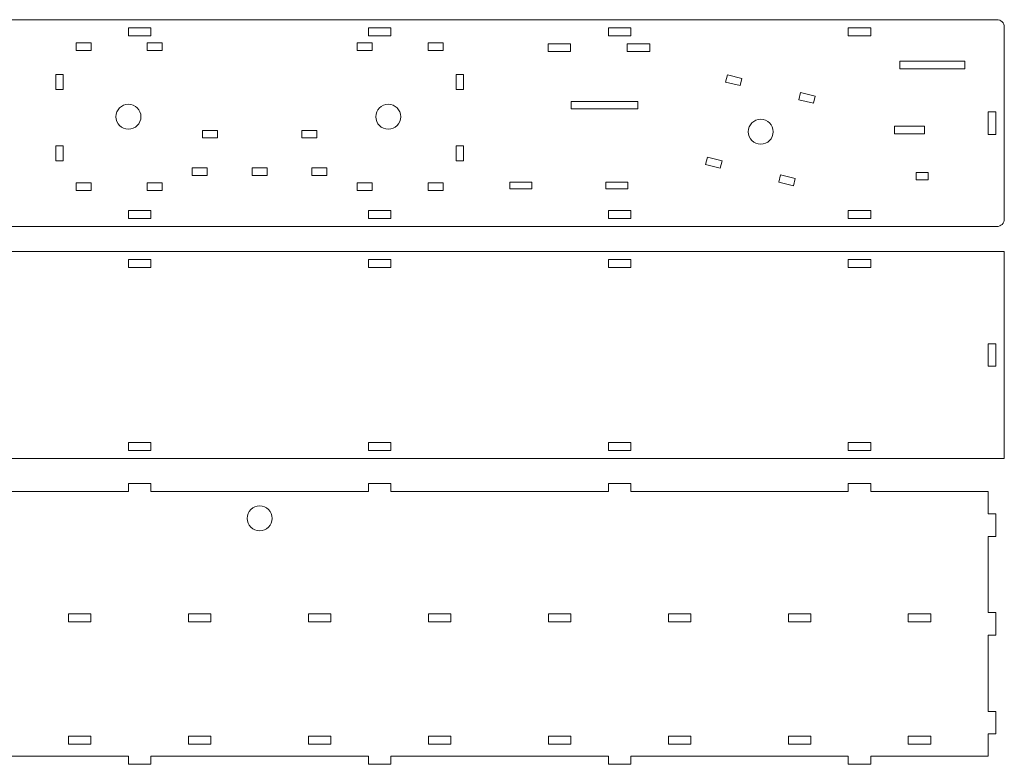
# Model space of a CAD drawing. Header units: millimetres. Extents: x -509 to 694, y -721 to 562.
# Tile 29 of 35: x -307 to 87, y 264 to 562. Entities that reach past the tile are written whole.
import ezdxf

# ---------------------------------------------------------------- set-up
doc = ezdxf.new("R2010")
doc.units = ezdxf.units.MM
doc.header["$MEASUREMENT"] = 0
doc.layers.add('Layer 1', color=7, linetype='Continuous')

msp = doc.modelspace()

# ---------------------------------------------------------------- linework, layer by layer
at = {"layer": 'Layer 1', "color": 250, "lineweight": 9}
for points in [[(-506.2408, 562.4855), (-506.2408, 562.4855), (83.5585, 562.4855), (83.5585, 562.4855)], [(83.5585, 562.4855), (85.2108, 562.4855), (86.5585, 561.1378), (86.5585, 559.4855)], [(86.5585, 559.4855), (86.5585, 559.4855), (86.5585, 482.6855), (86.5585, 482.6855)], [(-263.8413, 559.2855), (-263.8413, 559.2855), (-254.8413, 559.2855), (-254.8413, 559.2855)], [(-263.8413, 556.0855), (-263.8413, 556.0855), (-263.8413, 559.2855), (-263.8413, 559.2855)], [(-254.8413, 556.0855), (-254.8413, 556.0855), (-263.8413, 556.0855), (-263.8413, 556.0855)], [(-254.8413, 559.2855), (-254.8413, 559.2855), (-254.8413, 556.0855), (-254.8413, 556.0855)], [(-167.8415, 559.2855), (-167.8415, 559.2855), (-158.8415, 559.2855), (-158.8415, 559.2855)], [(-167.8415, 556.0855), (-167.8415, 556.0855), (-167.8415, 559.2855), (-167.8415, 559.2855)], [(-158.8415, 556.0855), (-158.8415, 556.0855), (-167.8415, 556.0855), (-167.8415, 556.0855)], [(-158.8415, 559.2855), (-158.8415, 559.2855), (-158.8415, 556.0855), (-158.8415, 556.0855)], [(-71.8418, 559.2855), (-71.8418, 559.2855), (-62.8418, 559.2855), (-62.8418, 559.2855)], [(-71.8418, 556.0855), (-71.8418, 556.0855), (-71.8418, 559.2855), (-71.8418, 559.2855)], [(-62.8418, 556.0855), (-62.8418, 556.0855), (-71.8418, 556.0855), (-71.8418, 556.0855)], [(-62.8418, 559.2855), (-62.8418, 559.2855), (-62.8418, 556.0855), (-62.8418, 556.0855)], [(24.158, 559.2855), (24.158, 559.2855), (33.158, 559.2855), (33.158, 559.2855)], [(24.158, 556.0855), (24.158, 556.0855), (24.158, 559.2855), (24.158, 559.2855)], [(33.158, 556.0855), (33.158, 556.0855), (24.158, 556.0855), (24.158, 556.0855)], [(33.158, 559.2855), (33.158, 559.2855), (33.158, 556.0855), (33.158, 556.0855)], [(-278.7999, 553.1982), (-278.7999, 553.1982), (-284.7999, 553.1982), (-284.7999, 553.1982)], [(-284.7999, 553.1982), (-284.7999, 553.1982), (-284.7999, 550.1982), (-284.7999, 550.1982)], [(-278.7999, 550.1982), (-278.7999, 550.1982), (-278.7999, 553.1982), (-278.7999, 553.1982)], [(-250.3097, 553.1982), (-250.3097, 553.1982), (-256.3097, 553.1982), (-256.3097, 553.1982)], [(-256.3097, 553.1982), (-256.3097, 553.1982), (-256.3097, 550.1982), (-256.3097, 550.1982)], [(-250.3097, 550.1982), (-250.3097, 550.1982), (-250.3097, 553.1982), (-250.3097, 553.1982)], [(-172.3725, 550.1982), (-172.3725, 550.1982), (-172.3725, 553.1982), (-172.3725, 553.1982)], [(-172.3725, 553.1982), (-172.3725, 553.1982), (-166.3725, 553.1982), (-166.3725, 553.1982)], [(-166.3725, 553.1982), (-166.3725, 553.1982), (-166.3725, 550.1982), (-166.3725, 550.1982)], [(-143.8823, 550.1982), (-143.8823, 550.1982), (-143.8823, 553.1982), (-143.8823, 553.1982)], [(-143.8823, 553.1982), (-143.8823, 553.1982), (-137.8823, 553.1982), (-137.8823, 553.1982)], [(-137.8823, 553.1982), (-137.8823, 553.1982), (-137.8823, 550.1982), (-137.8823, 550.1982)], [(-95.9335, 552.7953), (-95.9335, 552.7953), (-86.9336, 552.7953), (-86.9336, 552.7953)], [(-95.9335, 549.7953), (-95.9335, 549.7953), (-95.9335, 552.7953), (-95.9335, 552.7953)], [(-86.9336, 552.7953), (-86.9336, 552.7953), (-86.9336, 549.7953), (-86.9336, 549.7953)], [(-64.3069, 552.7953), (-64.3069, 552.7953), (-55.3069, 552.7953), (-55.3069, 552.7953)], [(-64.3069, 549.7953), (-64.3069, 549.7953), (-64.3069, 552.7953), (-64.3069, 552.7953)], [(-55.3069, 552.7953), (-55.3069, 552.7953), (-55.3069, 549.7953), (-55.3069, 549.7953)], [(-284.7999, 550.1982), (-284.7999, 550.1982), (-278.7999, 550.1982), (-278.7999, 550.1982)], [(-256.3097, 550.1982), (-256.3097, 550.1982), (-250.3097, 550.1982), (-250.3097, 550.1982)], [(-166.3725, 550.1982), (-166.3725, 550.1982), (-172.3725, 550.1982), (-172.3725, 550.1982)], [(-137.8823, 550.1982), (-137.8823, 550.1982), (-143.8823, 550.1982), (-143.8823, 550.1982)], [(-86.9336, 549.7953), (-86.9336, 549.7953), (-95.9335, 549.7953), (-95.9335, 549.7953)], [(-55.3069, 549.7953), (-55.3069, 549.7953), (-64.3069, 549.7953), (-64.3069, 549.7953)], [(44.7086, 545.8785), (44.7086, 545.8785), (70.7273, 545.8785), (70.7273, 545.8785)], [(44.7086, 542.8785), (44.7086, 542.8785), (44.7086, 545.8785), (44.7086, 545.8785)], [(70.7273, 545.8785), (70.7273, 545.8785), (70.7273, 542.8785), (70.7273, 542.8785)], [(-292.9479, 534.5516), (-292.9479, 534.5516), (-292.9479, 540.5516), (-292.9479, 540.5516)], [(-292.9479, 540.5516), (-292.9479, 540.5516), (-289.9479, 540.5516), (-289.9479, 540.5516)], [(-289.9479, 540.5516), (-289.9479, 540.5516), (-289.9479, 534.5516), (-289.9479, 534.5516)], [(-132.7343, 534.5516), (-132.7343, 534.5516), (-132.7343, 540.5516), (-132.7343, 540.5516)], [(-132.7343, 540.5516), (-132.7343, 540.5516), (-129.7343, 540.5516), (-129.7343, 540.5516)], [(-129.7343, 540.5516), (-129.7343, 540.5516), (-129.7343, 534.5516), (-129.7343, 534.5516)], [(-24.9484, 537.4903), (-24.9484, 537.4903), (-24.2441, 540.4065), (-24.2441, 540.4065)], [(-24.2441, 540.4065), (-24.2441, 540.4065), (-18.4118, 538.9978), (-18.4118, 538.9978)], [(70.7273, 542.8785), (70.7273, 542.8785), (44.7086, 542.8785), (44.7086, 542.8785)], [(-19.1161, 536.0817), (-19.1161, 536.0817), (-24.9484, 537.4903), (-24.9484, 537.4903)], [(-18.4118, 538.9978), (-18.4118, 538.9978), (-19.1161, 536.0817), (-19.1161, 536.0817)], [(-289.9479, 534.5516), (-289.9479, 534.5516), (-292.9479, 534.5516), (-292.9479, 534.5516)], [(-129.7343, 534.5516), (-129.7343, 534.5516), (-132.7343, 534.5516), (-132.7343, 534.5516)], [(4.3324, 530.4184), (4.3324, 530.4184), (5.0367, 533.3345), (5.0367, 533.3345)], [(5.0367, 533.3345), (5.0367, 533.3345), (10.869, 531.9259), (10.869, 531.9259)], [(10.869, 531.9259), (10.869, 531.9259), (10.1647, 529.0098), (10.1647, 529.0098)], [(-86.7079, 529.7492), (-86.7079, 529.7492), (-60.0479, 529.7492), (-60.0479, 529.7492)], [(-86.7079, 526.7492), (-86.7079, 526.7492), (-86.7079, 529.7492), (-86.7079, 529.7492)], [(-60.0479, 529.7492), (-60.0479, 529.7492), (-60.0479, 526.7492), (-60.0479, 526.7492)], [(10.1647, 529.0098), (10.1647, 529.0098), (4.3324, 530.4184), (4.3324, 530.4184)], [(-60.0479, 526.7492), (-60.0479, 526.7492), (-86.7079, 526.7492), (-86.7079, 526.7492)], [(80.1585, 516.5855), (80.1585, 516.5855), (80.1585, 525.5855), (80.1585, 525.5855)], [(80.1585, 525.5855), (80.1585, 525.5855), (83.1585, 525.5855), (83.1585, 525.5855)], [(83.1585, 525.5855), (83.1585, 525.5855), (83.1585, 516.5855), (83.1585, 516.5855)], [(-234.2357, 518.1372), (-234.2357, 518.1372), (-228.2357, 518.1372), (-228.2357, 518.1372)], [(-234.2357, 515.1372), (-234.2357, 515.1372), (-234.2357, 518.1372), (-234.2357, 518.1372)], [(-228.2357, 518.1372), (-228.2357, 518.1372), (-228.2357, 515.1372), (-228.2357, 515.1372)], [(-194.4464, 518.1372), (-194.4464, 518.1372), (-188.4464, 518.1372), (-188.4464, 518.1372)], [(-194.4464, 515.1372), (-194.4464, 515.1372), (-194.4464, 518.1372), (-194.4464, 518.1372)], [(-188.4464, 518.1372), (-188.4464, 518.1372), (-188.4464, 515.1372), (-188.4464, 515.1372)], [(42.6675, 519.8087), (42.6675, 519.8087), (54.6675, 519.8087), (54.6675, 519.8087)], [(42.6675, 516.8087), (42.6675, 516.8087), (42.6675, 519.8087), (42.6675, 519.8087)], [(54.6675, 516.8087), (54.6675, 516.8087), (42.6675, 516.8087), (42.6675, 516.8087)], [(54.6675, 519.8087), (54.6675, 519.8087), (54.6675, 516.8087), (54.6675, 516.8087)], [(83.1585, 516.5855), (83.1585, 516.5855), (80.1585, 516.5855), (80.1585, 516.5855)], [(-228.2357, 515.1372), (-228.2357, 515.1372), (-234.2357, 515.1372), (-234.2357, 515.1372)], [(-188.4464, 515.1372), (-188.4464, 515.1372), (-194.4464, 515.1372), (-194.4464, 515.1372)], [(-292.9479, 506.0614), (-292.9479, 506.0614), (-292.9479, 512.0614), (-292.9479, 512.0614)], [(-292.9479, 512.0614), (-292.9479, 512.0614), (-289.9479, 512.0614), (-289.9479, 512.0614)], [(-289.9479, 512.0614), (-289.9479, 512.0614), (-289.9479, 506.0614), (-289.9479, 506.0614)], [(-132.7343, 506.0614), (-132.7343, 506.0614), (-132.7343, 512.0614), (-132.7343, 512.0614)], [(-132.7343, 512.0614), (-132.7343, 512.0614), (-129.7343, 512.0614), (-129.7343, 512.0614)], [(-129.7343, 512.0614), (-129.7343, 512.0614), (-129.7343, 506.0614), (-129.7343, 506.0614)], [(-289.9479, 506.0614), (-289.9479, 506.0614), (-292.9479, 506.0614), (-292.9479, 506.0614)], [(-129.7343, 506.0614), (-129.7343, 506.0614), (-132.7343, 506.0614), (-132.7343, 506.0614)], [(-32.9147, 504.5061), (-32.9147, 504.5061), (-32.2104, 507.4223), (-32.2104, 507.4223)], [(-27.0824, 503.0975), (-27.0824, 503.0975), (-32.9147, 504.5061), (-32.9147, 504.5061)], [(-32.2104, 507.4223), (-32.2104, 507.4223), (-26.3781, 506.0136), (-26.3781, 506.0136)], [(-26.3781, 506.0136), (-26.3781, 506.0136), (-27.0824, 503.0975), (-27.0824, 503.0975)], [(-238.2788, 503.1372), (-238.2788, 503.1372), (-232.2788, 503.1372), (-232.2788, 503.1372)], [(-238.2788, 500.1372), (-238.2788, 500.1372), (-238.2788, 503.1372), (-238.2788, 503.1372)], [(-232.2788, 503.1372), (-232.2788, 503.1372), (-232.2788, 500.1372), (-232.2788, 500.1372)], [(-214.3411, 503.1372), (-214.3411, 503.1372), (-208.3411, 503.1372), (-208.3411, 503.1372)], [(-214.3411, 500.1372), (-214.3411, 500.1372), (-214.3411, 503.1372), (-214.3411, 503.1372)], [(-208.3411, 503.1372), (-208.3411, 503.1372), (-208.3411, 500.1372), (-208.3411, 500.1372)], [(-190.4034, 503.1372), (-190.4034, 503.1372), (-184.4034, 503.1372), (-184.4034, 503.1372)], [(-190.4034, 500.1372), (-190.4034, 500.1372), (-190.4034, 503.1372), (-190.4034, 503.1372)], [(-184.4034, 503.1372), (-184.4034, 503.1372), (-184.4034, 500.1372), (-184.4034, 500.1372)], [(-3.6339, 497.4342), (-3.6339, 497.4342), (-2.9296, 500.3503), (-2.9296, 500.3503)], [(-2.9296, 500.3503), (-2.9296, 500.3503), (2.9027, 498.9417), (2.9027, 498.9417)], [(51.2335, 501.3907), (51.2335, 501.3907), (56.1324, 501.3907), (56.1324, 501.3907)], [(51.2335, 498.3906), (51.2335, 498.3906), (51.2335, 501.3907), (51.2335, 501.3907)], [(56.1324, 501.3907), (56.1324, 501.3907), (56.1324, 498.3906), (56.1324, 498.3906)], [(-284.7999, 497.1372), (-284.7999, 497.1372), (-278.7999, 497.1372), (-278.7999, 497.1372)], [(-284.7999, 494.1372), (-284.7999, 494.1372), (-284.7999, 497.1372), (-284.7999, 497.1372)], [(-278.7999, 497.1372), (-278.7999, 497.1372), (-278.7999, 494.1372), (-278.7999, 494.1372)], [(-256.3097, 497.1372), (-256.3097, 497.1372), (-250.3097, 497.1372), (-250.3097, 497.1372)], [(-256.3097, 494.1372), (-256.3097, 494.1372), (-256.3097, 497.1372), (-256.3097, 497.1372)], [(-250.3097, 497.1372), (-250.3097, 497.1372), (-250.3097, 494.1372), (-250.3097, 494.1372)], [(-232.2788, 500.1372), (-232.2788, 500.1372), (-238.2788, 500.1372), (-238.2788, 500.1372)], [(-208.3411, 500.1372), (-208.3411, 500.1372), (-214.3411, 500.1372), (-214.3411, 500.1372)], [(-184.4034, 500.1372), (-184.4034, 500.1372), (-190.4034, 500.1372), (-190.4034, 500.1372)], [(-166.3725, 497.1372), (-166.3725, 497.1372), (-172.3725, 497.1372), (-172.3725, 497.1372)], [(-172.3725, 497.1372), (-172.3725, 497.1372), (-172.3725, 494.1372), (-172.3725, 494.1372)], [(-166.3725, 494.1372), (-166.3725, 494.1372), (-166.3725, 497.1372), (-166.3725, 497.1372)], [(-137.8823, 497.1372), (-137.8823, 497.1372), (-143.8823, 497.1372), (-143.8823, 497.1372)], [(-143.8823, 497.1372), (-143.8823, 497.1372), (-143.8823, 494.1372), (-143.8823, 494.1372)], [(-137.8823, 494.1372), (-137.8823, 494.1372), (-137.8823, 497.1372), (-137.8823, 497.1372)], [(-111.2644, 497.494), (-111.2644, 497.494), (-102.4166, 497.494), (-102.4166, 497.494)], [(-111.2644, 494.8046), (-111.2644, 494.8046), (-111.2644, 497.494), (-111.2644, 497.494)], [(-102.4166, 497.494), (-102.4166, 497.494), (-102.4166, 494.8046), (-102.4166, 494.8046)], [(-72.8918, 497.494), (-72.8918, 497.494), (-64.044, 497.494), (-64.044, 497.494)], [(-72.8918, 494.8046), (-72.8918, 494.8046), (-72.8918, 497.494), (-72.8918, 497.494)], [(-64.044, 497.494), (-64.044, 497.494), (-64.044, 494.8046), (-64.044, 494.8046)], [(2.1984, 496.0256), (2.1984, 496.0256), (-3.6339, 497.4342), (-3.6339, 497.4342)], [(2.9027, 498.9417), (2.9027, 498.9417), (2.1984, 496.0256), (2.1984, 496.0256)], [(56.1324, 498.3906), (56.1324, 498.3906), (51.2335, 498.3906), (51.2335, 498.3906)], [(-278.7999, 494.1372), (-278.7999, 494.1372), (-284.7999, 494.1372), (-284.7999, 494.1372)], [(-250.3097, 494.1372), (-250.3097, 494.1372), (-256.3097, 494.1372), (-256.3097, 494.1372)], [(-172.3725, 494.1372), (-172.3725, 494.1372), (-166.3725, 494.1372), (-166.3725, 494.1372)], [(-143.8823, 494.1372), (-143.8823, 494.1372), (-137.8823, 494.1372), (-137.8823, 494.1372)], [(-102.4166, 494.8046), (-102.4166, 494.8046), (-111.2644, 494.8046), (-111.2644, 494.8046)], [(-64.044, 494.8046), (-64.044, 494.8046), (-72.8918, 494.8046), (-72.8918, 494.8046)], [(-263.8413, 486.0855), (-263.8413, 486.0855), (-254.8413, 486.0855), (-254.8413, 486.0855)], [(-263.8413, 482.8855), (-263.8413, 482.8855), (-263.8413, 486.0855), (-263.8413, 486.0855)], [(-254.8413, 486.0855), (-254.8413, 486.0855), (-254.8413, 482.8855), (-254.8413, 482.8855)], [(-167.8415, 486.0855), (-167.8415, 486.0855), (-158.8415, 486.0855), (-158.8415, 486.0855)], [(-167.8415, 482.8855), (-167.8415, 482.8855), (-167.8415, 486.0855), (-167.8415, 486.0855)], [(-158.8415, 486.0855), (-158.8415, 486.0855), (-158.8415, 482.8855), (-158.8415, 482.8855)], [(-71.8418, 486.0855), (-71.8418, 486.0855), (-62.8418, 486.0855), (-62.8418, 486.0855)], [(-71.8418, 482.8855), (-71.8418, 482.8855), (-71.8418, 486.0855), (-71.8418, 486.0855)], [(-62.8418, 486.0855), (-62.8418, 486.0855), (-62.8418, 482.8855), (-62.8418, 482.8855)], [(24.158, 486.0855), (24.158, 486.0855), (33.158, 486.0855), (33.158, 486.0855)], [(24.158, 482.8855), (24.158, 482.8855), (24.158, 486.0855), (24.158, 486.0855)], [(33.158, 486.0855), (33.158, 486.0855), (33.158, 482.8855), (33.158, 482.8855)], [(-254.8413, 482.8855), (-254.8413, 482.8855), (-263.8413, 482.8855), (-263.8413, 482.8855)], [(-158.8415, 482.8855), (-158.8415, 482.8855), (-167.8415, 482.8855), (-167.8415, 482.8855)], [(-62.8418, 482.8855), (-62.8418, 482.8855), (-71.8418, 482.8855), (-71.8418, 482.8855)], [(33.158, 482.8855), (33.158, 482.8855), (24.158, 482.8855), (24.158, 482.8855)], [(86.5585, 482.6855), (86.5585, 481.0332), (85.2108, 479.6855), (83.5585, 479.6855)], [(83.5585, 479.6855), (83.5585, 479.6855), (-506.2408, 479.6855), (-506.2408, 479.6855)]]:
    msp.add_open_spline(points, degree=3, dxfattribs=at)
for points, knots in [([(-263.8413, 528.6451), (-261.0799, 528.6451), (-258.8413, 526.4065), (-258.8413, 523.6451), (-258.8413, 520.8837), (-261.0799, 518.6451), (-263.8413, 518.6451), (-266.6027, 518.6451), (-268.8413, 520.8837), (-268.8413, 523.6451), (-268.8413, 526.4065), (-266.6027, 528.6451), (-263.8413, 528.6451)], [0, 0, 0, 0, 0.25, 0.25, 0.25, 0.5, 0.5, 0.5, 0.75, 0.75, 0.75, 1, 1, 1, 1]), ([(-159.8936, 528.6451), (-157.1322, 528.6451), (-154.8936, 526.4065), (-154.8936, 523.6451), (-154.8936, 520.8837), (-157.1322, 518.6451), (-159.8936, 518.6451), (-162.655, 518.6451), (-164.8936, 520.8837), (-164.8936, 523.6451), (-164.8936, 526.4065), (-162.655, 528.6451), (-159.8936, 528.6451)], [0, 0, 0, 0, 0.25, 0.25, 0.25, 0.5, 0.5, 0.5, 0.75, 0.75, 0.75, 1, 1, 1, 1]), ([(-10.8895, 522.6533), (-8.1281, 522.6533), (-5.8895, 520.4147), (-5.8895, 517.6533), (-5.8895, 514.8919), (-8.1281, 512.6533), (-10.8895, 512.6533), (-13.6509, 512.6533), (-15.8895, 514.8919), (-15.8895, 517.6533), (-15.8895, 520.4147), (-13.6509, 522.6533), (-10.8895, 522.6533)], [0, 0, 0, 0, 0.25, 0.25, 0.25, 0.5, 0.5, 0.5, 0.75, 0.75, 0.75, 1, 1, 1, 1]), ([(-509.2408, 469.6855), (-509.2408, 469.6855), (86.5585, 469.6855), (86.5585, 469.6855), (86.5585, 469.6855), (86.5585, 386.8855), (86.5585, 386.8855), (86.5585, 386.8855), (-509.2408, 386.8855), (-509.2408, 386.8855), (-509.2408, 386.8855), (-509.2408, 469.6855), (-509.2408, 469.6855)], [0, 0, 0, 0, 0.25, 0.25, 0.25, 0.5, 0.5, 0.5, 0.75, 0.75, 0.75, 1, 1, 1, 1]), ([(-263.8413, 466.4855), (-263.8413, 466.4855), (-254.8413, 466.4855), (-254.8413, 466.4855), (-254.8413, 466.4855), (-254.8413, 463.2855), (-254.8413, 463.2855), (-254.8413, 463.2855), (-263.8413, 463.2855), (-263.8413, 463.2855), (-263.8413, 463.2855), (-263.8413, 466.4855), (-263.8413, 466.4855)], [0, 0, 0, 0, 0.25, 0.25, 0.25, 0.5, 0.5, 0.5, 0.75, 0.75, 0.75, 1, 1, 1, 1]), ([(-167.8415, 466.4855), (-167.8415, 466.4855), (-158.8415, 466.4855), (-158.8415, 466.4855), (-158.8415, 466.4855), (-158.8415, 463.2855), (-158.8415, 463.2855), (-158.8415, 463.2855), (-167.8415, 463.2855), (-167.8415, 463.2855), (-167.8415, 463.2855), (-167.8415, 466.4855), (-167.8415, 466.4855)], [0, 0, 0, 0, 0.25, 0.25, 0.25, 0.5, 0.5, 0.5, 0.75, 0.75, 0.75, 1, 1, 1, 1]), ([(-71.8418, 466.4855), (-71.8418, 466.4855), (-62.8418, 466.4855), (-62.8418, 466.4855), (-62.8418, 466.4855), (-62.8418, 463.2855), (-62.8418, 463.2855), (-62.8418, 463.2855), (-71.8418, 463.2855), (-71.8418, 463.2855), (-71.8418, 463.2855), (-71.8418, 466.4855), (-71.8418, 466.4855)], [0, 0, 0, 0, 0.25, 0.25, 0.25, 0.5, 0.5, 0.5, 0.75, 0.75, 0.75, 1, 1, 1, 1]), ([(24.158, 466.4855), (24.158, 466.4855), (33.158, 466.4855), (33.158, 466.4855), (33.158, 466.4855), (33.158, 463.2855), (33.158, 463.2855), (33.158, 463.2855), (24.158, 463.2855), (24.158, 463.2855), (24.158, 463.2855), (24.158, 466.4855), (24.158, 466.4855)], [0, 0, 0, 0, 0.25, 0.25, 0.25, 0.5, 0.5, 0.5, 0.75, 0.75, 0.75, 1, 1, 1, 1]), ([(80.1585, 423.7855), (80.1585, 423.7855), (80.1585, 432.7855), (80.1585, 432.7855), (80.1585, 432.7855), (83.1585, 432.7855), (83.1585, 432.7855), (83.1585, 432.7855), (83.1585, 423.7855), (83.1585, 423.7855), (83.1585, 423.7855), (80.1585, 423.7855), (80.1585, 423.7855)], [0, 0, 0, 0, 0.25, 0.25, 0.25, 0.5, 0.5, 0.5, 0.75, 0.75, 0.75, 1, 1, 1, 1]), ([(-263.8413, 393.2855), (-263.8413, 393.2855), (-254.8413, 393.2855), (-254.8413, 393.2855), (-254.8413, 393.2855), (-254.8413, 390.0855), (-254.8413, 390.0855), (-254.8413, 390.0855), (-263.8413, 390.0855), (-263.8413, 390.0855), (-263.8413, 390.0855), (-263.8413, 393.2855), (-263.8413, 393.2855)], [0, 0, 0, 0, 0.25, 0.25, 0.25, 0.5, 0.5, 0.5, 0.75, 0.75, 0.75, 1, 1, 1, 1]), ([(-167.8415, 393.2855), (-167.8415, 393.2855), (-158.8415, 393.2855), (-158.8415, 393.2855), (-158.8415, 393.2855), (-158.8415, 390.0855), (-158.8415, 390.0855), (-158.8415, 390.0855), (-167.8415, 390.0855), (-167.8415, 390.0855), (-167.8415, 390.0855), (-167.8415, 393.2855), (-167.8415, 393.2855)], [0, 0, 0, 0, 0.25, 0.25, 0.25, 0.5, 0.5, 0.5, 0.75, 0.75, 0.75, 1, 1, 1, 1]), ([(-71.8418, 393.2855), (-71.8418, 393.2855), (-62.8418, 393.2855), (-62.8418, 393.2855), (-62.8418, 393.2855), (-62.8418, 390.0855), (-62.8418, 390.0855), (-62.8418, 390.0855), (-71.8418, 390.0855), (-71.8418, 390.0855), (-71.8418, 390.0855), (-71.8418, 393.2855), (-71.8418, 393.2855)], [0, 0, 0, 0, 0.25, 0.25, 0.25, 0.5, 0.5, 0.5, 0.75, 0.75, 0.75, 1, 1, 1, 1]), ([(24.158, 393.2855), (24.158, 393.2855), (33.158, 393.2855), (33.158, 393.2855), (33.158, 393.2855), (33.158, 390.0855), (33.158, 390.0855), (33.158, 390.0855), (24.158, 390.0855), (24.158, 390.0855), (24.158, 390.0855), (24.158, 393.2855), (24.158, 393.2855)], [0, 0, 0, 0, 0.25, 0.25, 0.25, 0.5, 0.5, 0.5, 0.75, 0.75, 0.75, 1, 1, 1, 1]), ([(-446.8409, 267.6855), (-446.8409, 267.6855), (-446.8409, 264.4855), (-446.8409, 264.4855), (-446.8409, 264.4855), (-455.8409, 264.4855), (-455.8409, 264.4855), (-455.8409, 264.4855), (-455.8409, 267.6855), (-455.8409, 267.6855), (-455.8409, 267.6855), (-502.8408, 267.6855), (-502.8408, 267.6855), (-502.8408, 267.6855), (-502.8408, 276.6855), (-502.8408, 276.6855), (-502.8408, 276.6855), (-505.8408, 276.6855), (-505.8408, 276.6855), (-505.8408, 276.6855), (-505.8408, 285.6855), (-505.8408, 285.6855), (-505.8408, 285.6855), (-502.8408, 285.6855), (-502.8408, 285.6855), (-502.8408, 285.6855), (-502.8408, 316.1855), (-502.8408, 316.1855), (-502.8408, 316.1855), (-505.8408, 316.1855), (-505.8408, 316.1855), (-505.8408, 316.1855), (-505.8408, 325.1855), (-505.8408, 325.1855), (-505.8408, 325.1855), (-502.8408, 325.1855), (-502.8408, 325.1855), (-502.8408, 325.1855), (-502.8408, 355.6855), (-502.8408, 355.6855), (-502.8408, 355.6855), (-505.8408, 355.6855), (-505.8408, 355.6855), (-505.8408, 355.6855), (-505.8408, 364.6855), (-505.8408, 364.6855), (-505.8408, 364.6855), (-502.8408, 364.6855), (-502.8408, 364.6855), (-502.8408, 364.6855), (-502.8408, 373.6855), (-502.8408, 373.6855), (-502.8408, 373.6855), (-455.8406, 373.6855), (-455.8406, 373.6855), (-455.8406, 373.6855), (-455.8406, 376.8855), (-455.8406, 376.8855), (-455.8406, 376.8855), (-446.8406, 376.8855), (-446.8406, 376.8855), (-446.8406, 376.8855), (-446.8406, 373.6855), (-446.8406, 373.6855), (-446.8406, 373.6855), (-359.8408, 373.6855), (-359.8408, 373.6855), (-359.8408, 373.6855), (-359.8408, 376.8855), (-359.8408, 376.8855), (-359.8408, 376.8855), (-350.8408, 376.8855), (-350.8408, 376.8855), (-350.8408, 376.8855), (-350.8408, 373.6855), (-350.8408, 373.6855), (-350.8408, 373.6855), (-263.841, 373.6855), (-263.841, 373.6855), (-263.841, 373.6855), (-263.841, 376.8855), (-263.841, 376.8855), (-263.841, 376.8855), (-254.841, 376.8855), (-254.841, 376.8855), (-254.841, 376.8855), (-254.841, 373.6855), (-254.841, 373.6855), (-254.841, 373.6855), (-167.8412, 373.6855), (-167.8412, 373.6855), (-167.8412, 373.6855), (-167.8412, 376.8855), (-167.8412, 376.8855), (-167.8412, 376.8855), (-158.8412, 376.8855), (-158.8412, 376.8855), (-158.8412, 376.8855), (-158.8412, 373.6855), (-158.8412, 373.6855), (-158.8412, 373.6855), (-71.8415, 373.6855), (-71.8415, 373.6855), (-71.8415, 373.6855), (-71.8415, 376.8855), (-71.8415, 376.8855), (-71.8415, 376.8855), (-62.8415, 376.8855), (-62.8415, 376.8855), (-62.8415, 376.8855), (-62.8415, 373.6855), (-62.8415, 373.6855), (-62.8415, 373.6855), (24.1583, 373.6855), (24.1583, 373.6855), (24.1583, 373.6855), (24.1583, 376.8855), (24.1583, 376.8855), (24.1583, 376.8855), (33.1583, 376.8855), (33.1583, 376.8855), (33.1583, 376.8855), (33.1583, 373.6855), (33.1583, 373.6855), (33.1583, 373.6855), (80.1585, 373.6855), (80.1585, 373.6855), (80.1585, 373.6855), (80.1585, 364.6855), (80.1585, 364.6855), (80.1585, 364.6855), (83.1585, 364.6855), (83.1585, 364.6855), (83.1585, 364.6855), (83.1585, 355.6855), (83.1585, 355.6855), (83.1585, 355.6855), (80.1585, 355.6855), (80.1585, 355.6855), (80.1585, 355.6855), (80.1585, 325.1855), (80.1585, 325.1855), (80.1585, 325.1855), (83.1585, 325.1855), (83.1585, 325.1855), (83.1585, 325.1855), (83.1585, 316.1855), (83.1585, 316.1855), (83.1585, 316.1855), (80.1585, 316.1855), (80.1585, 316.1855), (80.1585, 316.1855), (80.1585, 285.6855), (80.1585, 285.6855), (80.1585, 285.6855), (83.1585, 285.6855), (83.1585, 285.6855), (83.1585, 285.6855), (83.1585, 276.6855), (83.1585, 276.6855), (83.1585, 276.6855), (80.1585, 276.6855), (80.1585, 276.6855), (80.1585, 276.6855), (80.1585, 267.6855), (80.1585, 267.6855), (80.1585, 267.6855), (33.158, 267.6855), (33.158, 267.6855), (33.158, 267.6855), (33.158, 264.4855), (33.158, 264.4855), (33.158, 264.4855), (24.158, 264.4855), (24.158, 264.4855), (24.158, 264.4855), (24.158, 267.6855), (24.158, 267.6855), (24.158, 267.6855), (-62.8418, 267.6855), (-62.8418, 267.6855), (-62.8418, 267.6855), (-62.8418, 264.4855), (-62.8418, 264.4855), (-62.8418, 264.4855), (-71.8418, 264.4855), (-71.8418, 264.4855), (-71.8418, 264.4855), (-71.8418, 267.6855), (-71.8418, 267.6855), (-71.8418, 267.6855), (-158.8415, 267.6855), (-158.8415, 267.6855), (-158.8415, 267.6855), (-158.8415, 264.4855), (-158.8415, 264.4855), (-158.8415, 264.4855), (-167.8415, 264.4855), (-167.8415, 264.4855), (-167.8415, 264.4855), (-167.8415, 267.6855), (-167.8415, 267.6855), (-167.8415, 267.6855), (-254.8413, 267.6855), (-254.8413, 267.6855), (-254.8413, 267.6855), (-254.8413, 264.4855), (-254.8413, 264.4855), (-254.8413, 264.4855), (-263.8413, 264.4855), (-263.8413, 264.4855), (-263.8413, 264.4855), (-263.8413, 267.6855), (-263.8413, 267.6855), (-263.8413, 267.6855), (-350.8411, 267.6855), (-350.8411, 267.6855), (-350.8411, 267.6855), (-350.8411, 264.4855), (-350.8411, 264.4855), (-350.8411, 264.4855), (-359.8411, 264.4855), (-359.8411, 264.4855), (-359.8411, 264.4855), (-359.8411, 267.6855), (-359.8411, 267.6855), (-359.8411, 267.6855), (-446.8409, 267.6855), (-446.8409, 267.6855)], [0, 0, 0, 0, 0.01315789, 0.01315789, 0.01315789, 0.02631579, 0.02631579, 0.02631579, 0.03947368, 0.03947368, 0.03947368, 0.05263158, 0.05263158, 0.05263158, 0.06578947, 0.06578947, 0.06578947, 0.07894737, 0.07894737, 0.07894737, 0.09210526, 0.09210526, 0.09210526, 0.10526316, 0.10526316, 0.10526316, 0.11842105, 0.11842105, 0.11842105, 0.13157895, 0.13157895, 0.13157895, 0.14473684, 0.14473684, 0.14473684, 0.15789474, 0.15789474, 0.15789474, 0.17105263, 0.17105263, 0.17105263, 0.18421053, 0.18421053, 0.18421053, 0.19736842, 0.19736842, 0.19736842, 0.21052632, 0.21052632, 0.21052632, 0.22368421, 0.22368421, 0.22368421, 0.23684211, 0.23684211, 0.23684211, 0.25, 0.25, 0.25, 0.26315789, 0.26315789, 0.26315789, 0.27631579, 0.27631579, 0.27631579, 0.28947368, 0.28947368, 0.28947368, 0.30263158, 0.30263158, 0.30263158, 0.31578947, 0.31578947, 0.31578947, 0.32894737, 0.32894737, 0.32894737, 0.34210526, 0.34210526, 0.34210526, 0.35526316, 0.35526316, 0.35526316, 0.36842105, 0.36842105, 0.36842105, 0.38157895, 0.38157895, 0.38157895, 0.39473684, 0.39473684, 0.39473684, 0.40789474, 0.40789474, 0.40789474, 0.42105263, 0.42105263, 0.42105263, 0.43421053, 0.43421053, 0.43421053, 0.44736842, 0.44736842, 0.44736842, 0.46052632, 0.46052632, 0.46052632, 0.47368421, 0.47368421, 0.47368421, 0.48684211, 0.48684211, 0.48684211, 0.5, 0.5, 0.5, 0.51315789, 0.51315789, 0.51315789, 0.52631579, 0.52631579, 0.52631579, 0.53947368, 0.53947368, 0.53947368, 0.55263158, 0.55263158, 0.55263158, 0.56578947, 0.56578947, 0.56578947, 0.57894737, 0.57894737, 0.57894737, 0.59210526, 0.59210526, 0.59210526, 0.60526316, 0.60526316, 0.60526316, 0.61842105, 0.61842105, 0.61842105, 0.63157895, 0.63157895, 0.63157895, 0.64473684, 0.64473684, 0.64473684, 0.65789474, 0.65789474, 0.65789474, 0.67105263, 0.67105263, 0.67105263, 0.68421053, 0.68421053, 0.68421053, 0.69736842, 0.69736842, 0.69736842, 0.71052632, 0.71052632, 0.71052632, 0.72368421, 0.72368421, 0.72368421, 0.73684211, 0.73684211, 0.73684211, 0.75, 0.75, 0.75, 0.76315789, 0.76315789, 0.76315789, 0.77631579, 0.77631579, 0.77631579, 0.78947368, 0.78947368, 0.78947368, 0.80263158, 0.80263158, 0.80263158, 0.81578947, 0.81578947, 0.81578947, 0.82894737, 0.82894737, 0.82894737, 0.84210526, 0.84210526, 0.84210526, 0.85526316, 0.85526316, 0.85526316, 0.86842105, 0.86842105, 0.86842105, 0.88157895, 0.88157895, 0.88157895, 0.89473684, 0.89473684, 0.89473684, 0.90789474, 0.90789474, 0.90789474, 0.92105263, 0.92105263, 0.92105263, 0.93421053, 0.93421053, 0.93421053, 0.94736842, 0.94736842, 0.94736842, 0.96052632, 0.96052632, 0.96052632, 0.97368421, 0.97368421, 0.97368421, 0.98684211, 0.98684211, 0.98684211, 1, 1, 1, 1]), ([(-211.3411, 367.9217), (-208.5797, 367.9217), (-206.3411, 365.6831), (-206.3411, 362.9217), (-206.3411, 360.1603), (-208.5797, 357.9217), (-211.3411, 357.9217), (-214.1025, 357.9217), (-216.3411, 360.1603), (-216.3411, 362.9217), (-216.3411, 365.6831), (-214.1025, 367.9217), (-211.3411, 367.9217)], [0, 0, 0, 0, 0.25, 0.25, 0.25, 0.5, 0.5, 0.5, 0.75, 0.75, 0.75, 1, 1, 1, 1]), ([(-287.8413, 324.6855), (-287.8413, 324.6855), (-278.8413, 324.6855), (-278.8413, 324.6855), (-278.8413, 324.6855), (-278.8413, 321.4855), (-278.8413, 321.4855), (-278.8413, 321.4855), (-287.8413, 321.4855), (-287.8413, 321.4855), (-287.8413, 321.4855), (-287.8413, 324.6855), (-287.8413, 324.6855)], [0, 0, 0, 0, 0.25, 0.25, 0.25, 0.5, 0.5, 0.5, 0.75, 0.75, 0.75, 1, 1, 1, 1]), ([(-239.8414, 324.6855), (-239.8414, 324.6855), (-230.8414, 324.6855), (-230.8414, 324.6855), (-230.8414, 324.6855), (-230.8414, 321.4855), (-230.8414, 321.4855), (-230.8414, 321.4855), (-239.8414, 321.4855), (-239.8414, 321.4855), (-239.8414, 321.4855), (-239.8414, 324.6855), (-239.8414, 324.6855)], [0, 0, 0, 0, 0.25, 0.25, 0.25, 0.5, 0.5, 0.5, 0.75, 0.75, 0.75, 1, 1, 1, 1]), ([(-191.8415, 324.6855), (-191.8415, 324.6855), (-182.8415, 324.6855), (-182.8415, 324.6855), (-182.8415, 324.6855), (-182.8415, 321.4855), (-182.8415, 321.4855), (-182.8415, 321.4855), (-191.8415, 321.4855), (-191.8415, 321.4855), (-191.8415, 321.4855), (-191.8415, 324.6855), (-191.8415, 324.6855)], [0, 0, 0, 0, 0.25, 0.25, 0.25, 0.5, 0.5, 0.5, 0.75, 0.75, 0.75, 1, 1, 1, 1]), ([(-143.8416, 324.6855), (-143.8416, 324.6855), (-134.8416, 324.6855), (-134.8416, 324.6855), (-134.8416, 324.6855), (-134.8416, 321.4855), (-134.8416, 321.4855), (-134.8416, 321.4855), (-143.8416, 321.4855), (-143.8416, 321.4855), (-143.8416, 321.4855), (-143.8416, 324.6855), (-143.8416, 324.6855)], [0, 0, 0, 0, 0.25, 0.25, 0.25, 0.5, 0.5, 0.5, 0.75, 0.75, 0.75, 1, 1, 1, 1]), ([(-95.8417, 324.6855), (-95.8417, 324.6855), (-86.8418, 324.6855), (-86.8418, 324.6855), (-86.8418, 324.6855), (-86.8418, 321.4855), (-86.8418, 321.4855), (-86.8418, 321.4855), (-95.8417, 321.4855), (-95.8417, 321.4855), (-95.8417, 321.4855), (-95.8417, 324.6855), (-95.8417, 324.6855)], [0, 0, 0, 0, 0.25, 0.25, 0.25, 0.5, 0.5, 0.5, 0.75, 0.75, 0.75, 1, 1, 1, 1]), ([(-47.8419, 324.6855), (-47.8419, 324.6855), (-38.8419, 324.6855), (-38.8419, 324.6855), (-38.8419, 324.6855), (-38.8419, 321.4855), (-38.8419, 321.4855), (-38.8419, 321.4855), (-47.8419, 321.4855), (-47.8419, 321.4855), (-47.8419, 321.4855), (-47.8419, 324.6855), (-47.8419, 324.6855)], [0, 0, 0, 0, 0.25, 0.25, 0.25, 0.5, 0.5, 0.5, 0.75, 0.75, 0.75, 1, 1, 1, 1]), ([(0.158, 324.6855), (0.158, 324.6855), (9.158, 324.6855), (9.158, 324.6855), (9.158, 324.6855), (9.158, 321.4855), (9.158, 321.4855), (9.158, 321.4855), (0.158, 321.4855), (0.158, 321.4855), (0.158, 321.4855), (0.158, 324.6855), (0.158, 324.6855)], [0, 0, 0, 0, 0.25, 0.25, 0.25, 0.5, 0.5, 0.5, 0.75, 0.75, 0.75, 1, 1, 1, 1]), ([(48.1579, 324.6855), (48.1579, 324.6855), (57.1579, 324.6855), (57.1579, 324.6855), (57.1579, 324.6855), (57.1579, 321.4855), (57.1579, 321.4855), (57.1579, 321.4855), (48.1579, 321.4855), (48.1579, 321.4855), (48.1579, 321.4855), (48.1579, 324.6855), (48.1579, 324.6855)], [0, 0, 0, 0, 0.25, 0.25, 0.25, 0.5, 0.5, 0.5, 0.75, 0.75, 0.75, 1, 1, 1, 1]), ([(-287.8413, 275.6855), (-287.8413, 275.6855), (-278.8413, 275.6855), (-278.8413, 275.6855), (-278.8413, 275.6855), (-278.8413, 272.4855), (-278.8413, 272.4855), (-278.8413, 272.4855), (-287.8413, 272.4855), (-287.8413, 272.4855), (-287.8413, 272.4855), (-287.8413, 275.6855), (-287.8413, 275.6855)], [0, 0, 0, 0, 0.25, 0.25, 0.25, 0.5, 0.5, 0.5, 0.75, 0.75, 0.75, 1, 1, 1, 1]), ([(-239.8414, 275.6855), (-239.8414, 275.6855), (-230.8414, 275.6855), (-230.8414, 275.6855), (-230.8414, 275.6855), (-230.8414, 272.4855), (-230.8414, 272.4855), (-230.8414, 272.4855), (-239.8414, 272.4855), (-239.8414, 272.4855), (-239.8414, 272.4855), (-239.8414, 275.6855), (-239.8414, 275.6855)], [0, 0, 0, 0, 0.25, 0.25, 0.25, 0.5, 0.5, 0.5, 0.75, 0.75, 0.75, 1, 1, 1, 1]), ([(-191.8415, 275.6855), (-191.8415, 275.6855), (-182.8415, 275.6855), (-182.8415, 275.6855), (-182.8415, 275.6855), (-182.8415, 272.4855), (-182.8415, 272.4855), (-182.8415, 272.4855), (-191.8415, 272.4855), (-191.8415, 272.4855), (-191.8415, 272.4855), (-191.8415, 275.6855), (-191.8415, 275.6855)], [0, 0, 0, 0, 0.25, 0.25, 0.25, 0.5, 0.5, 0.5, 0.75, 0.75, 0.75, 1, 1, 1, 1]), ([(-143.8416, 275.6855), (-143.8416, 275.6855), (-134.8416, 275.6855), (-134.8416, 275.6855), (-134.8416, 275.6855), (-134.8416, 272.4855), (-134.8416, 272.4855), (-134.8416, 272.4855), (-143.8416, 272.4855), (-143.8416, 272.4855), (-143.8416, 272.4855), (-143.8416, 275.6855), (-143.8416, 275.6855)], [0, 0, 0, 0, 0.25, 0.25, 0.25, 0.5, 0.5, 0.5, 0.75, 0.75, 0.75, 1, 1, 1, 1]), ([(-95.8417, 275.6855), (-95.8417, 275.6855), (-86.8418, 275.6855), (-86.8418, 275.6855), (-86.8418, 275.6855), (-86.8418, 272.4855), (-86.8418, 272.4855), (-86.8418, 272.4855), (-95.8417, 272.4855), (-95.8417, 272.4855), (-95.8417, 272.4855), (-95.8417, 275.6855), (-95.8417, 275.6855)], [0, 0, 0, 0, 0.25, 0.25, 0.25, 0.5, 0.5, 0.5, 0.75, 0.75, 0.75, 1, 1, 1, 1]), ([(-47.8419, 275.6855), (-47.8419, 275.6855), (-38.8419, 275.6855), (-38.8419, 275.6855), (-38.8419, 275.6855), (-38.8419, 272.4855), (-38.8419, 272.4855), (-38.8419, 272.4855), (-47.8419, 272.4855), (-47.8419, 272.4855), (-47.8419, 272.4855), (-47.8419, 275.6855), (-47.8419, 275.6855)], [0, 0, 0, 0, 0.25, 0.25, 0.25, 0.5, 0.5, 0.5, 0.75, 0.75, 0.75, 1, 1, 1, 1]), ([(0.158, 275.6855), (0.158, 275.6855), (9.158, 275.6855), (9.158, 275.6855), (9.158, 275.6855), (9.158, 272.4855), (9.158, 272.4855), (9.158, 272.4855), (0.158, 272.4855), (0.158, 272.4855), (0.158, 272.4855), (0.158, 275.6855), (0.158, 275.6855)], [0, 0, 0, 0, 0.25, 0.25, 0.25, 0.5, 0.5, 0.5, 0.75, 0.75, 0.75, 1, 1, 1, 1]), ([(48.1579, 275.6855), (48.1579, 275.6855), (57.1579, 275.6855), (57.1579, 275.6855), (57.1579, 275.6855), (57.1579, 272.4855), (57.1579, 272.4855), (57.1579, 272.4855), (48.1579, 272.4855), (48.1579, 272.4855), (48.1579, 272.4855), (48.1579, 275.6855), (48.1579, 275.6855)], [0, 0, 0, 0, 0.25, 0.25, 0.25, 0.5, 0.5, 0.5, 0.75, 0.75, 0.75, 1, 1, 1, 1])]:
    msp.add_open_spline(points, degree=3, knots=knots, dxfattribs=at)

doc.saveas('drawing.dxf')
